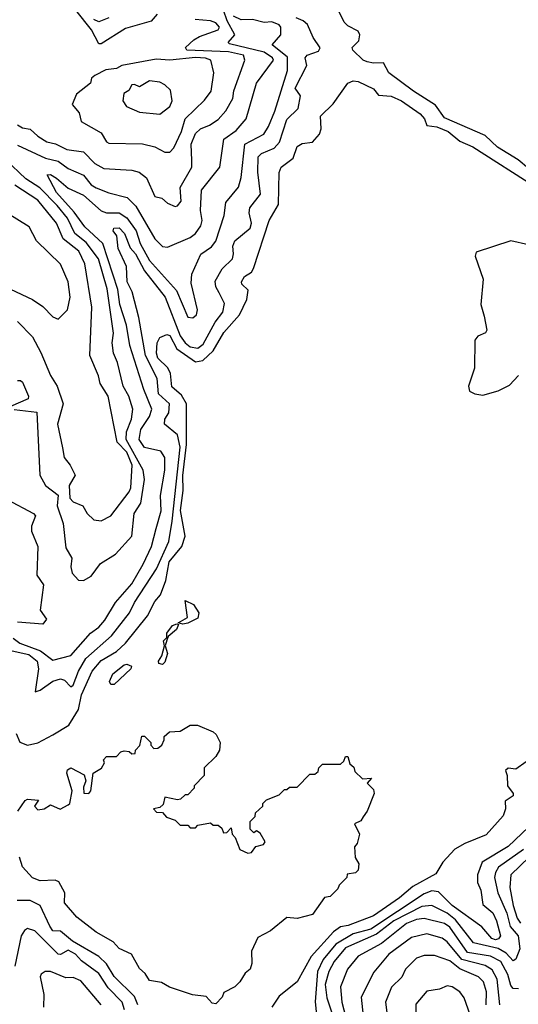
# Model space of a CAD drawing. Extents: x 1995148 to 2088947, y 769131 to 906009.
# Tile 76 of 256: x 2011684 to 2013645, y 785827 to 789694. Entities that reach past the tile are written whole.
import ezdxf

# ---------------------------------------------------------------- set-up
doc = ezdxf.new("R2010")
doc.units = 0

msp = doc.modelspace()

# ---------------------------------------------------------------- linework, layer by layer
at = {"layer": '0CON05XD'}
for points in [[(2011658.4, 787265), (2011684.6, 787245), (2011765.5, 787215.5), (2011815, 787177.8), (2011885, 787196.5), (2011962.3, 787285), (2011995, 787308.5), (2012018.8, 787335), (2012060.4, 787405), (2012125, 787477.8), (2012169.1, 787555), (2012202.5, 787625), (2012220.7, 787695), (2012240.9, 787765), (2012237.3, 787825), (2012254.5, 787925), (2012254.3, 787975), (2012239.1, 787999.1), (2012175, 788013.6), (2012154.1, 788045), (2012160.6, 788085), (2012194.1, 788135), (2012203.8, 788165), (2012172.2, 788242.2), (2012117.8, 788415), (2012103.5, 788495), (2012078.4, 788575), (2012070.2, 788635), (2012011.3, 788815), (2011940.6, 788880.6), (2011898.6, 788938.6), (2011829.1, 789015), (2011792, 789085), (2011805, 789085.6), (2011828.3, 789071.7), (2011875, 789033.1), (2011935, 789005.4), (2012005, 788943.3), (2012025, 788936.2), (2012075, 788935.3), (2012105, 788916.2), (2012142.2, 788865), (2012158.4, 788815), (2012195, 788747.9), (2012300.8, 788630.8), (2012345, 788526.2), (2012365, 788523.3), (2012378.8, 788535), (2012383.8, 788555), (2012358.7, 788658.7), (2012360.5, 788695), (2012396.3, 788773.7), (2012437.9, 788802.1), (2012455, 788824.2), (2012488.5, 788925), (2012495, 788976.7), (2012545, 789036.7), (2012555.4, 789075), (2012568.9, 789205), (2012644.3, 789245), (2012661.8, 789275), (2012687.7, 789335), (2012736.6, 789495), (2012737.2, 789547.2), (2012677.5, 789595), (2012710.8, 789635), (2012711.2, 789665), (2012704.1, 789674.1), (2012675.6, 789685.6), (2012645, 789683.6), (2012600, 789695), (2012555, 789694), (2012525, 789708.7)], [(2011675, 789201.2), (2011785, 789150.8), (2011835, 789138.9), (2011875, 789110), (2011935, 789083.1), (2011965, 789046.1), (2011985, 789033.6), (2012035, 789013.8), (2012106.3, 788996.3), (2012141.2, 788961.2), (2012215, 788832.9), (2012245, 788802.9), (2012265, 788800.8), (2012355, 788839.2), (2012375, 788854.3), (2012396.7, 788885), (2012401.1, 788905), (2012395.4, 788945.4), (2012399.5, 789025), (2012471.4, 789115), (2012486.4, 789225), (2012535, 789258.8), (2012574.4, 789305), (2012615.5, 789445), (2012681.5, 789535), (2012678.8, 789545), (2012645, 789566.9), (2012509.3, 789599.3), (2012504.2, 789605), (2012530, 789635), (2012499.6, 789689.6), (2012485, 789731.5)], [(2012225, 789715.4), (2012201.3, 789688.7), (2012100.3, 789659.7), (2012005, 789600), (2011995, 789599.5), (2011966.5, 789655), (2011905, 789731.8)], [(2013685, 789109.7), (2013643.9, 789143.9), (2013563.1, 789193.1), (2013515, 789239.2), (2013355, 789309.4), (2013319, 789359), (2013232.9, 789412.9), (2013135.4, 789485), (2013114.5, 789524.5), (2013075, 789522.9), (2013050.6, 789529.4), (2013035, 789535.5), (2012994.2, 789575), (2012991.2, 789585), (2013018.3, 789611.7), (2013022, 789635), (2013015, 789648.8), (2012975, 789670), (2012960, 789685), (2012940, 789725)], [(2011655, 787214.8), (2011720.5, 787200.5), (2011752.2, 787175), (2011757.4, 787145), (2011744.3, 787054.3), (2011765, 787060.5), (2011815, 787095.4), (2011845, 787104.5), (2011859.8, 787099.8), (2011885, 787073.8), (2011895, 787080), (2011914.7, 787135), (2011944.8, 787185.2), (2012045, 787274.6), (2012115.9, 787364.1), (2012135.4, 787405), (2012222.2, 787537.8), (2012270.3, 787645), (2012284, 787725), (2012314.6, 788015), (2012304.1, 788064.1), (2012252.9, 788105), (2012254.5, 788125), (2012270.2, 788149.8), (2012273.6, 788185), (2012230, 788225), (2012224.1, 788285), (2012179.4, 788375), (2012153.1, 788525), (2012126.6, 788625), (2012106.9, 788665), (2012104.6, 788725), (2012071.4, 788795), (2012065.5, 788845), (2012051.1, 788865), (2012054.3, 788875), (2012075, 788876.5), (2012096.6, 788855), (2012118.3, 788798.3), (2012139.2, 788775), (2012175, 788707.5), (2012255.7, 788605), (2012315, 788452.5), (2012334.8, 788424.8), (2012355, 788409.4), (2012385, 788404), (2012405, 788419.2), (2012453.3, 788506.7), (2012483.1, 788545), (2012488.9, 788578.9), (2012468, 788622), (2012455.4, 788645.4), (2012453, 788667), (2012480.6, 788715), (2012520.9, 788755), (2012525.4, 788775), (2012522.1, 788805), (2012529.5, 788825), (2012590.9, 788875), (2012596.2, 788895), (2012586.4, 788935), (2012588.5, 788955), (2012631.6, 789008.4), (2012620.7, 789095), (2012621.2, 789155), (2012635, 789169.3), (2012685, 789189.1), (2012706.2, 789213.8), (2012735, 789301.9), (2012778.9, 789345), (2012788.2, 789395), (2012767.5, 789425), (2012813.3, 789515), (2012806, 789545), (2012814.6, 789555.4), (2012859.1, 789570.9), (2012865.8, 789584.2), (2012837.8, 789625), (2012815.7, 789675), (2012799.3, 789689.3), (2012771, 789701)], [(2011675, 789281.1), (2011695, 789269.5), (2011725, 789264.3), (2011755, 789236.9), (2011791.2, 789215), (2011825, 789206.9), (2011868.8, 789185), (2011934.6, 789174.6), (2011980, 789130), (2012015, 789109.5), (2012125, 789103.1), (2012153.3, 789095), (2012183.2, 789073.2), (2012215, 789000), (2012242.7, 788992.7), (2012265, 788974), (2012295, 788960), (2012305, 788963.3), (2012318.5, 788981.5), (2012314.5, 789035), (2012361.1, 789115), (2012360.8, 789140.8), (2012358.2, 789205), (2012375, 789247.5), (2012395, 789265.6), (2012430.6, 789279.4), (2012465, 789302.9), (2012494.2, 789335.8), (2012522.3, 789385), (2012526.2, 789415), (2012570, 789535), (2012564.5, 789554.5), (2012505, 789567.8), (2012341.2, 789575), (2012335.8, 789585), (2012368.9, 789615), (2012391.2, 789628.8), (2012465, 789654), (2012469.6, 789665), (2012455, 789681.8), (2012435, 789689.6), (2012374.5, 789694.5)], [(2012035, 789701.1), (2011995, 789686.1), (2011975, 789694.7)], [(2012255, 789174.5), (2012275, 789174.5), (2012289.6, 789190.4), (2012320, 789255), (2012335, 789304.4), (2012411.3, 789378.7), (2012436.6, 789413.4), (2012447.1, 789485), (2012435.9, 789535.9), (2012415, 789543.8), (2012375, 789545.4), (2012275, 789535.4), (2012220.8, 789539.2), (2012085.3, 789514.7), (2012065, 789503.1), (2012023.3, 789496.7), (2011980, 789475), (2011966.7, 789465), (2011962.5, 789445), (2011907.7, 789402.3), (2011890.7, 789360.7), (2011918.6, 789328.6), (2011925.8, 789295), (2012005, 789250), (2012025, 789214.3), (2012035, 789209.4), (2012167.2, 789207.2), (2012215.4, 789195.4), (2012255, 789174.5)], [(2011670.2, 786890.2), (2011685, 786856.2), (2011715, 786844.3), (2011755, 786853.9), (2011815, 786884.5), (2011876.7, 786923.3), (2011895, 786950.3), (2011915.6, 786985), (2011927.2, 787042.8), (2011968.7, 787135), (2012005, 787176.9), (2012065, 787212.7), (2012099.6, 787245), (2012186.9, 787353.1), (2012215, 787408.6), (2012237.5, 787435), (2012258.9, 787491.1), (2012271.2, 787565), (2012322.2, 787625), (2012335.2, 787665), (2012317, 787767), (2012327, 787845), (2012325, 787903.3), (2012339.8, 788025), (2012339.6, 788185), (2012319.8, 788219.8), (2012281.7, 788251.7), (2012276.7, 788305), (2012267, 788327), (2012226.7, 788365), (2012221.9, 788385), (2012224.7, 788425.3), (2012235, 788446.2), (2012262.9, 788457.1), (2012275, 788454.3), (2012301.5, 788401.5), (2012375, 788350), (2012403.8, 788356.2), (2012445, 788393.5), (2012487.3, 788465), (2012548.7, 788535), (2012576.9, 788595), (2012582.1, 788632.1), (2012558, 788655), (2012555.8, 788665), (2012567.5, 788685), (2012595, 788703.1), (2012603.5, 788716.5), (2012665.6, 788905), (2012701.4, 788968.6), (2012704.1, 789094.1), (2012712, 789115), (2012759.1, 789150.9), (2012775, 789195.8), (2012795, 789208.6), (2012835, 789213.5), (2012862.9, 789245), (2012870, 789265), (2012867.5, 789315), (2012916.4, 789363.6), (2012974, 789445), (2012995, 789454.3), (2013015, 789451.1), (2013075, 789423.1), (2013095, 789397.5), (2013144.5, 789394.5), (2013185.5, 789375), (2013258.8, 789325), (2013276, 789305), (2013285, 789279.2), (2013325, 789273.1), (2013368.5, 789255), (2013415, 789216.8), (2013465.5, 789195.5), (2013715.7, 789035.7)], [(2012235, 789323.3), (2012275, 789353.8), (2012284, 789375), (2012277.7, 789417.7), (2012255, 789438.8), (2012235, 789448.8), (2012195, 789454.3), (2012155, 789430), (2012135, 789439.5), (2012125, 789437.8), (2012113.2, 789416.8), (2012094.2, 789405), (2012089.2, 789375), (2012103.6, 789353.6), (2012155, 789330.5), (2012235, 789323.3)], [(2011662.9, 788162.9), (2011752, 788152), (2011763.8, 787905), (2011785, 787864.5), (2011835, 787826.2), (2011831.8, 787785), (2011855.3, 787715.3), (2011865, 787620), (2011888.5, 787578.5), (2011885.4, 787545), (2011890.4, 787520.4), (2011915, 787492.5), (2011935, 787491.1), (2011965, 787508.8), (2012001.8, 787558.2), (2012060.8, 787595), (2012124.4, 787665), (2012134.6, 787755), (2012160.4, 787795), (2012175, 787887.5), (2012169.2, 787925), (2012103.4, 788045), (2012104.7, 788075), (2012124, 788125), (2012128.8, 788165), (2012113.8, 788215), (2012090.7, 788255), (2012068.3, 788348.3), (2012052.3, 788385), (2012047.6, 788425), (2012052.7, 788462.7), (2012027.7, 788637.7), (2011993.7, 788755), (2011945, 788818.6), (2011901.4, 788855), (2011871.9, 788915), (2011831.9, 788965), (2011763.9, 789033.9), (2011708.6, 789068.6), (2011627.9, 789145)], [(2011675, 788509.1), (2011735, 788448.5), (2011767.6, 788387.6), (2011805, 788296.7), (2011832, 788255), (2011855.5, 788185), (2011833.1, 788105), (2011852, 788012), (2011858.8, 787975), (2011882.3, 787945), (2011901.8, 787905), (2011878.2, 787865), (2011881.7, 787815), (2011895, 787800.4), (2011931.9, 787785), (2011948.9, 787755), (2011975, 787730), (2012005, 787726.2), (2012042.5, 787745), (2012115, 787839.2), (2012121.1, 787855), (2012126.7, 787945), (2012105.2, 787995), (2012067.2, 788035), (2012031.5, 788215), (2012000, 788265), (2011993.5, 788295), (2011960, 788375), (2011967.1, 788565), (2011940.6, 788735), (2011916.2, 788785), (2011855, 788832.9), (2011829.1, 788895), (2011755.3, 788985), (2011665, 789044.1)], [(2011625, 788645.8), (2011735, 788595.8), (2011775, 788567.5), (2011815, 788526.7), (2011835, 788517.5), (2011872.5, 788555), (2011882.5, 788605), (2011874.5, 788665), (2011845, 788734), (2011750, 788825), (2011720.9, 788880.9), (2011634.5, 788934.5)], [(2013685, 788809.4), (2013615, 788825.6), (2013478.6, 788781.4), (2013475.6, 788765), (2013506.2, 788675), (2013497.5, 788575), (2013510.5, 788529.5), (2013521.2, 788475), (2013516.1, 788463.9), (2013485, 788451.2), (2013474, 788435), (2013472.5, 788325), (2013448.8, 788255), (2013452.5, 788235), (2013474.2, 788224.2), (2013505, 788219.2), (2013565, 788236.9), (2013610.7, 788259.3), (2013645, 788296.7)], [(2011675, 788276.7), (2011687, 788277), (2011695, 788270), (2011718.8, 788215), (2011717.5, 788205), (2011647.8, 788175)], [(2011635, 787809.4), (2011738.2, 787755), (2011746.3, 787745), (2011730.9, 787705), (2011730.4, 787685), (2011755.7, 787625), (2011752.1, 787512.1), (2011777.1, 787475), (2011764.6, 787375), (2011789.7, 787339.7), (2011775, 787320.5), (2011675, 787327.8)], [(2012325, 787320), (2012307.5, 787325), (2012343.8, 787346.2), (2012335, 787412.5), (2012367.7, 787397.7), (2012388, 787365), (2012385, 787343.3), (2012345, 787324.2), (2012325, 787320)], [(2012245, 787161.1), (2012231.2, 787165), (2012230, 787175), (2012243.1, 787195), (2012253.3, 787235), (2012250, 787255), (2012262.5, 787267.5), (2012263.1, 787285), (2012284.4, 787315), (2012301.7, 787321.7), (2012308.3, 787318.3), (2012301.2, 787298.8), (2012268.3, 787271.7), (2012262.5, 787257.5), (2012256.2, 787235), (2012265.7, 787205), (2012255, 787170), (2012245, 787161.1)], [(2012042.9, 787082.9), (2012037.3, 787095), (2012050.9, 787125), (2012095, 787159.6), (2012105, 787162.2), (2012123.8, 787155), (2012121.2, 787145), (2012055, 787083.5), (2012042.9, 787082.9)], [(2011676.7, 786585), (2011705, 786627.5), (2011715, 786632.5), (2011758.3, 786628.3), (2011742.5, 786605), (2011755, 786590), (2011780, 786595), (2011805, 786610), (2011843.6, 786593.6), (2011875, 786610), (2011880.6, 786615), (2011890, 786665), (2011869.5, 786735), (2011872.5, 786747.5), (2011885, 786756), (2011937.8, 786727.8), (2011944.3, 786705), (2011935, 786680), (2011936.1, 786656.1), (2011955.6, 786654.4), (2011963.3, 786665), (2011973.3, 786735), (2012006, 786754), (2012017.5, 786775), (2012013, 786787), (2012025, 786800), (2012065, 786800), (2012081.7, 786818.3), (2012095, 786822.5), (2012115, 786820), (2012125, 786810), (2012138.3, 786811.7), (2012140, 786825), (2012157, 786843), (2012165, 786880), (2012175, 786880), (2012200, 786855), (2012200, 786845), (2012211.7, 786831.7), (2012227, 786833), (2012242.5, 786845), (2012252.5, 786865), (2012251.7, 786878.3), (2012273, 786897), (2012315, 786900), (2012355, 786922.5), (2012383, 786923), (2012445, 786897.5), (2012456.4, 786886.4), (2012472.5, 786855), (2012470, 786825), (2012455, 786800), (2012410, 786755), (2012410, 786725), (2012370, 786685), (2012370, 786675), (2012345, 786650), (2012335, 786650), (2012317, 786633), (2012305, 786630), (2012255, 786640), (2012248.3, 786611.7), (2012235, 786600), (2012210, 786595), (2012221.7, 786581.7), (2012245, 786580), (2012261.7, 786561.7), (2012295, 786550), (2012315, 786530), (2012345, 786530), (2012355, 786520), (2012375, 786520), (2012385, 786530), (2012435, 786540), (2012445, 786530), (2012465, 786530), (2012478.3, 786518.3), (2012485, 786500), (2012498.3, 786501.7), (2012515, 786520), (2012520, 786495), (2012531.7, 786481.7), (2012550, 786435), (2012580.7, 786420.7), (2012595, 786422.5), (2012613.2, 786446.8), (2012642.5, 786455), (2012648.8, 786465), (2012629.5, 786499.5), (2012615, 786507.5), (2012605, 786500), (2012590, 786515), (2012590, 786545), (2012610, 786565), (2012611.7, 786578.3), (2012640, 786605), (2012640, 786615), (2012655, 786630), (2012705, 786650), (2012725, 786670), (2012735, 786670), (2012745, 786680), (2012775, 786680), (2012825, 786730), (2012845, 786730), (2012858.3, 786741.7), (2012860, 786755), (2012875, 786770), (2012945, 786770), (2012958.3, 786781.7), (2012965, 786800), (2012975, 786800), (2012981.7, 786771.7), (2012998.3, 786758.3), (2013001.7, 786741.7), (2013031.7, 786711.7), (2013067.5, 786715), (2013050, 786695), (2013075, 786670), (2013077.5, 786655), (2013050, 786585), (2013035, 786562.5), (2013025, 786547.5), (2013000, 786535), (2013020, 786495), (2013011.7, 786458.3), (2013000, 786445), (2013003, 786403), (2013018.3, 786378.3), (2013015, 786353.3), (2013005, 786343.3), (2012971.7, 786338.3), (2012970, 786325), (2012940, 786295), (2012935, 786280), (2012905, 786250), (2012883.3, 786246.7), (2012835, 786180), (2012775, 786163.3), (2012735, 786167.5), (2012670, 786115), (2012620.5, 786089.5), (2012596.2, 786035), (2012596.4, 785986.4), (2012590, 785965), (2012570.7, 785949.3), (2012550, 785915), (2012530, 785895), (2012487, 785873), (2012480, 785855), (2012455, 785828.8)], [(2013675, 786778.6), (2013635, 786750.8), (2013605, 786753.8), (2013593.8, 786745), (2013601.2, 786725), (2013602, 786685), (2013624, 786655), (2013624, 786645), (2013592.5, 786625), (2013593.9, 786593.9), (2013585, 786566.7), (2013518.1, 786491.9), (2013435, 786458.8), (2013395, 786436.2), (2013347.5, 786385), (2013320.6, 786339.4), (2013230.3, 786289.7), (2013178.2, 786245), (2013075, 786173.6), (2012975.9, 786135.9)], [(2013711.9, 786548.1), (2013605, 786445.9), (2013502.2, 786385), (2013484.4, 786335), (2013484.5, 786305), (2013497.5, 786275), (2013505, 786218.8), (2013545, 786185.6), (2013559.5, 786155), (2013574.1, 786095), (2013566.6, 786083.4), (2013555, 786080), (2013541.1, 786085), (2013500.9, 786130.9), (2013384.1, 786215), (2013331.5, 786268.5), (2013305, 786272.5), (2013275, 786260.5), (2013065, 786122.1), (2012995, 786103.4), (2012927, 786063), (2012877.8, 786002.2), (2012854.8, 785955.2), (2012846.4, 785836.4), (2012850.8, 785785)], [(2013665.3, 786435), (2013567.2, 786365), (2013554.7, 786345), (2013551.6, 786325), (2013564.2, 786265), (2013599, 786185), (2013612.5, 786132.5), (2013643.8, 786095), (2013650.6, 786045), (2013635, 786004.3), (2013625, 785996.9), (2013597.2, 786027.2), (2013565.4, 786045.4), (2013468.3, 786068.3), (2013397.8, 786157.8), (2013365, 786185.2), (2013304.7, 786214.7), (2013265, 786210.2), (2013155, 786154.5), (2013087.4, 786102.5), (2012965, 786048), (2012920.5, 785995), (2012900, 785955), (2012885.3, 785905), (2012892.1, 785852.1), (2012943.8, 785695)], [(2013725, 786441.3), (2013615.4, 786335), (2013611.2, 786285), (2013624.3, 786215), (2013640.9, 786165), (2013653.7, 786145)], [(2012455, 785828.8), (2012440.8, 785830.8), (2012417, 785857), (2012363.9, 785863.9), (2012273.6, 785893.6), (2012242.3, 785912.3), (2012195, 785920), (2012177.7, 785947.7), (2012155, 785967.5), (2012124, 786024), (2012075, 786046), (2012051.8, 786071.8), (2011985, 786110), (2011908.8, 786168.8), (2011860.8, 786225), (2011861.4, 786265), (2011837.7, 786307.7), (2011823.9, 786313.9), (2011765, 786312), (2011735, 786323.8), (2011695, 786366.7), (2011683.3, 786405)], [(2012148.4, 785825), (2012135, 785857.7), (2012055, 785936.5), (2012025, 785985.5), (2011995, 786013.8), (2011891.2, 786075), (2011845, 786113.3), (2011815, 786114.6), (2011803.2, 786133.2), (2011764.5, 786215), (2011725, 786234.5), (2011674.5, 786234.5)], [(2013645, 785887.1), (2013625, 785888.1), (2013615, 785900.6), (2013604.1, 785944.1), (2013576.2, 785995), (2013535, 786015.6), (2013445, 786029.7), (2013375, 786130), (2013355, 786144.7), (2013275, 786164), (2013245, 786160), (2013205, 786144.7), (2013107.1, 786065), (2013015, 786016), (2012972.7, 785965), (2012945.5, 785895), (2012951.1, 785835), (2012967.1, 785775)], [(2012096.5, 785805), (2012087.2, 785835), (2012031.7, 785891.7), (2011995, 785948), (2011927.4, 785997.4), (2011903, 786023), (2011875, 786038.8), (2011845, 786021.9), (2011835, 786023.8), (2011744.2, 786115), (2011715, 786124.4), (2011702.9, 786117.1), (2011690, 786095), (2011665, 785976.7)], [(2012975.9, 786135.9), (2012945, 786130.5), (2012918.1, 786111.9), (2012830.7, 786015), (2012775.4, 785914.6), (2012705, 785859.2), (2012676.2, 785815)], [(2013572.2, 785825), (2013561.2, 785925), (2013542, 785962), (2013515, 785978.7), (2013422.2, 786002.2), (2013365, 786072), (2013345, 786086.4), (2013285, 786103.2), (2013225, 786088.6), (2013135, 786024.2), (2013076.6, 785953.4), (2013026.5, 785855), (2013036.7, 785755)], [(2013518.2, 785825), (2013520.3, 785875), (2013508.5, 785915), (2013488.1, 785935), (2013415, 785966), (2013375, 785997.2), (2013315, 786018.1), (2013275, 786018.9), (2013245, 786007.8), (2013200.6, 785965), (2013187, 785933), (2013146.1, 785893.9), (2013122.5, 785835), (2013127.9, 785795)], [(2012004.3, 785825), (2011925, 785919.4), (2011895, 785932), (2011865, 785930), (2011805, 785955.8), (2011784.2, 785955.8), (2011768.8, 785945), (2011764.2, 785935), (2011778.6, 785865), (2011778, 785815)], [(2013455.5, 785785), (2013431.7, 785851.7), (2013414.2, 785875), (2013385.3, 785895.3), (2013365, 785899.1), (2013335, 785885.6), (2013285, 785878.1), (2013242.4, 785827.6), (2013240, 785765)]]:
    msp.add_lwpolyline(points, dxfattribs=at)

doc.saveas('drawing.dxf')
